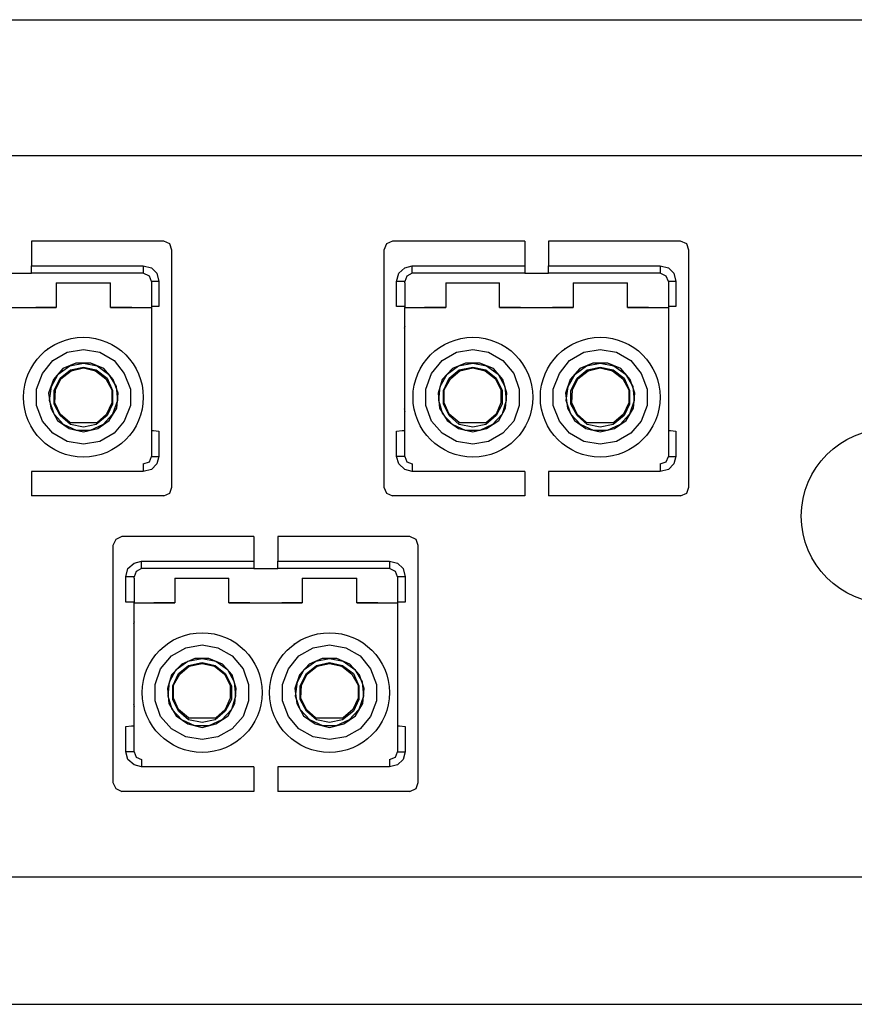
# Model space of a CAD drawing. Header units: millimetres. Extents: x 83969 to 163860, y -22594 to 4849.
# Tile 98 of 115: x 163510.77 to 163513.14, y -21346.69 to -21343.9. Entities that reach past the tile are written whole.
import ezdxf

# ---------------------------------------------------------------- set-up
doc = ezdxf.new("R2010")
doc.units = ezdxf.units.MM
doc.layers.get('0').update_dxf_attribs({"color": 251, "lineweight": 0})
doc.layers.add('! PT Opisy Legenda 2', color=7, linetype='Continuous')

# ---------------------------------------------------------------- blocks, each defined once
blk = doc.blocks.new('Panel QuickNet na 4 sloty_1U')
at = {"color": 0}
for p, q in [((46.6725, 4.445), (2.2225, 4.4431)), ((13.4194, 3.8303), (3.6243, 3.8303)), ((13.4194, 0.5745), (3.6243, 0.5745)), ((2.2225, 0), (46.6725, 0))]:
    blk.add_line(p, q, dxfattribs=at)
blk = doc.blocks.new('FAP - 6xLC_poziom')
at = {"color": 0}
for p, q in [((9.9334, 3.2558), (0.1383, 3.2558)), ((6.3477, 2.8702), (5.7513, 2.8702)), ((5.7513, 2.8702), (5.7513, 2.7595)), ((6.3754, 2.8579), (6.3477, 2.8702)), ((6.3846, 2.8302), (6.3754, 2.8579)), ((7.3532, 2.8579), (7.3409, 2.8302)), ((7.3809, 2.8702), (7.3532, 2.8579)), ((7.9773, 2.8702), (7.3809, 2.8702)), ((7.9773, 2.8702), (7.9773, 2.7595)), ((8.6814, 2.8702), (8.0849, 2.8702)), ((8.0849, 2.8702), (8.0849, 2.7595)), ((8.709, 2.8579), (8.6814, 2.8702)), ((8.7183, 2.8302), (8.709, 2.8579)), ((6.3846, 1.7603), (6.3846, 2.8302)), ((8.7183, 1.7603), (8.7183, 2.8302)), ((5.7513, 2.7595), (6.2555, 2.7595)), ((5.7513, 2.7349), (5.7513, 2.7595)), ((6.2555, 2.7595), (6.2555, 2.7349)), ((6.2555, 2.7595), (6.2924, 2.7503)), ((7.4362, 2.7503), (7.4701, 2.7595)), ((7.4701, 2.7595), (7.9773, 2.7595)), ((7.4701, 2.7349), (7.4701, 2.7595)), ((7.9773, 2.7595), (7.9773, 2.7349)), ((8.0849, 2.7595), (8.5891, 2.7595)), ((8.0849, 2.7349), (8.0849, 2.7595)), ((8.5891, 2.7595), (8.5891, 2.7349)), ((8.5891, 2.7595), (8.626, 2.7503)), ((5.6437, 2.7257), (5.7513, 2.7257)), ((5.7513, 2.7257), (5.7513, 2.7349)), ((6.2555, 2.7257), (5.7513, 2.7257)), ((6.2555, 2.7349), (6.2555, 2.7257)), ((6.2832, 2.7134), (6.2555, 2.7257)), ((6.2924, 2.6888), (6.2832, 2.7134)), ((6.2924, 2.7503), (6.317, 2.7257)), ((6.317, 2.7257), (6.3262, 2.6888)), ((7.3994, 2.6888), (7.4086, 2.7257)), ((7.4086, 2.7257), (7.4362, 2.7503)), ((7.4455, 2.7134), (7.4362, 2.6888)), ((7.4701, 2.7257), (7.4455, 2.7134)), ((7.4701, 2.7257), (7.4701, 2.7349)), ((7.9773, 2.7257), (7.4701, 2.7257)), ((7.9773, 2.7349), (7.9773, 2.7257)), ((7.9773, 2.7257), (8.0849, 2.7257)), ((8.0849, 2.7257), (8.0849, 2.7349)), ((8.5891, 2.7257), (8.0849, 2.7257)), ((8.5891, 2.7349), (8.5891, 2.7257)), ((8.6168, 2.7134), (8.5891, 2.7257)), ((8.626, 2.6888), (8.6168, 2.7134)), ((8.626, 2.7503), (8.6506, 2.7257)), ((8.6506, 2.7257), (8.6599, 2.6888)), ((5.862, 2.6826), (5.862, 2.5719)), ((5.862, 2.6826), (6.1079, 2.6826)), ((6.1079, 2.5719), (6.1079, 2.6826)), ((6.2924, 2.6888), (6.2924, 2.6826)), ((6.3016, 2.6888), (6.2924, 2.6888)), ((6.2924, 2.6826), (6.2924, 2.5719)), ((6.3262, 2.6888), (6.3016, 2.6888)), ((6.3262, 2.6888), (6.3262, 2.575)), ((7.3994, 2.575), (7.3994, 2.6888)), ((7.4239, 2.6888), (7.3994, 2.6888)), ((7.4362, 2.6888), (7.4239, 2.6888)), ((7.4362, 2.6826), (7.4362, 2.6888)), ((7.4362, 2.6826), (7.4362, 2.5719)), ((7.6207, 2.6826), (7.6207, 2.5719)), ((7.6207, 2.6826), (7.8636, 2.6826)), ((7.8636, 2.5719), (7.8636, 2.6826)), ((8.1956, 2.6826), (8.1956, 2.5719)), ((8.1956, 2.6826), (8.4416, 2.6826)), ((8.4416, 2.5719), (8.4416, 2.6826)), ((8.626, 2.6888), (8.626, 2.6826)), ((8.6353, 2.6888), (8.626, 2.6888)), ((8.626, 2.6826), (8.626, 2.5719)), ((8.6599, 2.6888), (8.6353, 2.6888)), ((8.6599, 2.6888), (8.6599, 2.575)), ((5.53, 2.5719), (5.862, 2.5719)), ((5.862, 2.5719), (5.7698, 2.5719)), ((6.2033, 2.5719), (6.1079, 2.5719)), ((6.1079, 2.5719), (6.2924, 2.5719)), ((6.3016, 2.575), (6.2924, 2.575)), ((6.2924, 2.5719), (6.2924, 2.4982)), ((6.3262, 2.575), (6.3016, 2.575)), ((7.4239, 2.575), (7.3994, 2.575)), ((7.4362, 2.575), (7.4239, 2.575)), ((7.4362, 2.5719), (7.6207, 2.5719)), ((7.4362, 2.4982), (7.4362, 2.5719)), ((7.6207, 2.5719), (7.5254, 2.5719)), ((7.9589, 2.5719), (7.8636, 2.5719)), ((7.8636, 2.5719), (8.1956, 2.5719)), ((8.1956, 2.5719), (8.1034, 2.5719)), ((8.5369, 2.5719), (8.4416, 2.5719)), ((8.4416, 2.5719), (8.626, 2.5719)), ((8.6353, 2.575), (8.626, 2.575)), ((8.626, 2.5719), (8.626, 2.4982)), ((8.6599, 2.575), (8.6353, 2.575)), ((6.2924, 2.4982), (6.2924, 2.4459)), ((7.4362, 2.4459), (7.4362, 2.4982)), ((8.626, 2.4982), (8.626, 2.4459)), ((6.2924, 2.4459), (6.2924, 2.4213)), ((7.4362, 2.4859), (7.4332, 2.4766)), ((7.4362, 2.4213), (7.4362, 2.4459)), ((8.626, 2.4459), (8.626, 2.4213)), ((6.2924, 2.4213), (6.2924, 1.911)), ((7.4362, 1.911), (7.4362, 2.4213)), ((8.626, 2.4213), (8.626, 1.911)), ((5.8251, 2.3875), (5.8251, 2.3844)), ((5.8466, 2.3321), (5.9112, 2.369)), ((5.9112, 2.369), (5.985, 2.3813)), ((5.985, 2.3813), (6.0588, 2.369)), ((6.0588, 2.369), (6.1233, 2.3321)), ((7.6053, 2.3321), (7.6699, 2.369)), ((7.6699, 2.369), (7.7437, 2.3813)), ((7.7437, 2.3813), (7.8144, 2.369)), ((7.8144, 2.369), (7.879, 2.3321)), ((7.9005, 2.3844), (7.9005, 2.3875)), ((8.1587, 2.3875), (8.1587, 2.3844)), ((8.1802, 2.3321), (8.2448, 2.369)), ((8.2448, 2.369), (8.3186, 2.3813)), ((8.3186, 2.3813), (8.3924, 2.369)), ((8.3924, 2.369), (8.4569, 2.3321)), ((5.8005, 2.2737), (5.8466, 2.3321)), ((5.9512, 2.3198), (5.8927, 2.2953)), ((5.9235, 2.3075), (5.985, 2.3198)), ((6.0188, 2.3198), (5.9512, 2.3198)), ((5.985, 2.3198), (6.0465, 2.3075)), ((6.0772, 2.2953), (6.0188, 2.3198)), ((6.1233, 2.3321), (6.1694, 2.2737)), ((7.5561, 2.2737), (7.6053, 2.3321)), ((7.7099, 2.3198), (7.6515, 2.2953)), ((7.6791, 2.3075), (7.7437, 2.3198)), ((7.7744, 2.3198), (7.7099, 2.3198)), ((7.7437, 2.3198), (7.8052, 2.3075)), ((7.8359, 2.2953), (7.7744, 2.3198)), ((7.879, 2.3321), (7.9281, 2.2737)), ((8.1341, 2.2737), (8.1802, 2.3321)), ((8.2848, 2.3198), (8.2264, 2.2953)), ((8.2571, 2.3075), (8.3186, 2.3198)), ((8.3524, 2.3198), (8.2848, 2.3198)), ((8.3186, 2.3198), (8.3801, 2.3075)), ((8.4108, 2.2953), (8.3524, 2.3198)), ((8.4569, 2.3321), (8.5031, 2.2737)), ((5.7728, 2.203), (5.8005, 2.2737)), ((5.8405, 2.2153), (5.8712, 2.2707)), ((5.8927, 2.2953), (5.8497, 2.2461)), ((5.8712, 2.2707), (5.9235, 2.3075)), ((5.8804, 2.2522), (5.9266, 2.2891)), ((5.8835, 2.2491), (5.9296, 2.286)), ((5.9266, 2.2891), (5.985, 2.3014)), ((5.9296, 2.286), (5.985, 2.2983)), ((5.985, 2.3014), (6.0434, 2.2891)), ((5.985, 2.2983), (6.0403, 2.286)), ((6.0403, 2.286), (6.0864, 2.2491)), ((6.0434, 2.2891), (6.0926, 2.2522)), ((6.0465, 2.3075), (6.0987, 2.2707)), ((6.1202, 2.2461), (6.0772, 2.2953)), ((6.0987, 2.2707), (6.1325, 2.2153)), ((6.1694, 2.2737), (6.1971, 2.203)), ((7.5316, 2.203), (7.5561, 2.2737)), ((7.5961, 2.2153), (7.6269, 2.2707)), ((7.6515, 2.2953), (7.6053, 2.2461)), ((7.6269, 2.2707), (7.6791, 2.3075)), ((7.6361, 2.2522), (7.6822, 2.2891)), ((7.6422, 2.2491), (7.6853, 2.286)), ((7.6822, 2.2891), (7.7437, 2.3014)), ((7.6853, 2.286), (7.7437, 2.2983)), ((7.7437, 2.3014), (7.8021, 2.2891)), ((7.7437, 2.2983), (7.799, 2.286)), ((7.799, 2.286), (7.8451, 2.2491)), ((7.8021, 2.2891), (7.8482, 2.2522)), ((7.8052, 2.3075), (7.8574, 2.2707)), ((7.879, 2.2461), (7.8359, 2.2953)), ((7.8574, 2.2707), (7.8882, 2.2153)), ((7.9281, 2.2737), (7.9527, 2.203)), ((8.1065, 2.203), (8.1341, 2.2737)), ((8.1741, 2.2153), (8.2048, 2.2707)), ((8.2264, 2.2953), (8.1833, 2.2461)), ((8.2048, 2.2707), (8.2571, 2.3075)), ((8.2141, 2.2522), (8.2602, 2.2891)), ((8.2171, 2.2491), (8.2633, 2.286)), ((8.2602, 2.2891), (8.3186, 2.3014)), ((8.2633, 2.286), (8.3186, 2.2983)), ((8.3186, 2.3014), (8.377, 2.2891)), ((8.3186, 2.2983), (8.3739, 2.286)), ((8.3739, 2.286), (8.4201, 2.2491)), ((8.377, 2.2891), (8.4262, 2.2522)), ((8.3801, 2.3075), (8.4323, 2.2707)), ((8.4539, 2.2461), (8.4108, 2.2953)), ((8.4323, 2.2707), (8.4662, 2.2153)), ((8.5031, 2.2737), (8.5307, 2.203)), ((5.8497, 2.2461), (5.8282, 2.1846)), ((5.8528, 2.1969), (5.8804, 2.2522)), ((5.8589, 2.1999), (5.8835, 2.2491)), ((6.0864, 2.2491), (6.1141, 2.1999)), ((6.0926, 2.2522), (6.1172, 2.1969)), ((6.1418, 2.1846), (6.1202, 2.2461)), ((7.6053, 2.2461), (7.5869, 2.1846)), ((7.6115, 2.1969), (7.6361, 2.2522)), ((7.6146, 2.1999), (7.6422, 2.2491)), ((7.8451, 2.2491), (7.8697, 2.1999)), ((7.8482, 2.2522), (7.8759, 2.1969)), ((7.8974, 2.1846), (7.879, 2.2461)), ((8.1833, 2.2461), (8.1618, 2.1846)), ((8.1864, 2.1969), (8.2141, 2.2522)), ((8.1925, 2.1999), (8.2171, 2.2491)), ((8.4201, 2.2491), (8.4477, 2.1999)), ((8.4262, 2.2522), (8.4508, 2.1969)), ((8.4754, 2.1846), (8.4539, 2.2461)), ((5.7728, 2.1292), (5.7728, 2.203)), ((5.8282, 2.1846), (5.8374, 2.1169)), ((5.8313, 2.1508), (5.8405, 2.2153)), ((5.8528, 2.1354), (5.8528, 2.1969)), ((5.8558, 2.1415), (5.8589, 2.1999)), ((6.1141, 2.1999), (6.1141, 2.1415)), ((6.1172, 2.1969), (6.1172, 2.1354)), ((6.1325, 2.2153), (6.1387, 2.1508)), ((6.1356, 2.1169), (6.1418, 2.1846)), ((6.1971, 2.203), (6.1971, 2.1292)), ((7.5316, 2.1292), (7.5316, 2.203)), ((7.5869, 2.1846), (7.593, 2.1169)), ((7.59, 2.1508), (7.5961, 2.2153)), ((7.6115, 2.1354), (7.6115, 2.1969)), ((7.6146, 2.1415), (7.6146, 2.1999)), ((7.8697, 2.1999), (7.8697, 2.1415)), ((7.8759, 2.1969), (7.8759, 2.1354)), ((7.8882, 2.2153), (7.8943, 2.1508)), ((7.8913, 2.1169), (7.8974, 2.1846)), ((7.9527, 2.203), (7.9527, 2.1292)), ((8.1065, 2.1292), (8.1065, 2.203)), ((8.1618, 2.1846), (8.171, 2.1169)), ((8.1649, 2.1508), (8.1741, 2.2153)), ((8.1864, 2.1354), (8.1864, 2.1969)), ((8.1895, 2.1415), (8.1925, 2.1999)), ((8.4477, 2.1999), (8.4477, 2.1415)), ((8.4508, 2.1969), (8.4508, 2.1354)), ((8.4662, 2.2153), (8.4723, 2.1508)), ((8.4692, 2.1169), (8.4754, 2.1846)), ((8.5307, 2.203), (8.5307, 2.1292)), ((5.8528, 2.0893), (5.8313, 2.1508)), ((5.8804, 2.0831), (5.8528, 2.1354)), ((5.8804, 2.0893), (5.8558, 2.1415)), ((6.1141, 2.1415), (6.0895, 2.0893)), ((6.1172, 2.1354), (6.0926, 2.0831)), ((6.1387, 2.1508), (6.1172, 2.0893)), ((7.6084, 2.0893), (7.59, 2.1508)), ((7.6361, 2.0831), (7.6115, 2.1354)), ((7.6361, 2.0893), (7.6146, 2.1415)), ((7.8697, 2.1415), (7.8482, 2.0893)), ((7.8759, 2.1354), (7.8482, 2.0831)), ((7.8943, 2.1508), (7.8759, 2.0893)), ((8.1864, 2.0893), (8.1649, 2.1508)), ((8.2141, 2.0831), (8.1864, 2.1354)), ((8.2141, 2.0893), (8.1895, 2.1415)), ((8.4477, 2.1415), (8.4231, 2.0893)), ((8.4508, 2.1354), (8.4262, 2.0831)), ((8.4723, 2.1508), (8.4508, 2.0893)), ((5.8005, 2.0585), (5.7728, 2.1292)), ((5.8374, 2.1169), (5.8681, 2.0616)), ((5.8958, 2.0432), (5.8528, 2.0893)), ((5.9235, 2.0524), (5.8804, 2.0893)), ((6.0895, 2.0893), (6.0465, 2.0524)), ((6.1172, 2.0893), (6.0741, 2.0432)), ((6.1018, 2.0616), (6.1356, 2.1169)), ((6.1971, 2.1292), (6.1694, 2.0585)), ((7.4332, 2.1139), (7.4362, 2.1016)), ((7.5561, 2.0585), (7.5316, 2.1292)), ((7.593, 2.1169), (7.6269, 2.0616)), ((7.6515, 2.0432), (7.6084, 2.0893)), ((7.6822, 2.0524), (7.6361, 2.0893)), ((7.8482, 2.0893), (7.8052, 2.0524)), ((7.8759, 2.0893), (7.8328, 2.0432)), ((7.8605, 2.0616), (7.8913, 2.1169)), ((7.9527, 2.1292), (7.9281, 2.0585)), ((8.1341, 2.0585), (8.1065, 2.1292)), ((8.171, 2.1169), (8.2018, 2.0616)), ((8.2294, 2.0432), (8.1864, 2.0893)), ((8.2571, 2.0524), (8.2141, 2.0893)), ((8.4231, 2.0893), (8.3801, 2.0524)), ((8.4508, 2.0893), (8.4078, 2.0432)), ((8.4354, 2.0616), (8.4692, 2.1169)), ((8.5307, 2.1292), (8.5031, 2.0585)), ((5.8466, 2.0032), (5.8005, 2.0585)), ((5.8681, 2.0616), (5.9204, 2.0247)), ((5.9266, 2.0432), (5.8804, 2.0831)), ((5.9235, 2.0524), (6.0465, 2.0524)), ((5.9235, 2.0462), (5.9235, 2.0524)), ((6.0926, 2.0831), (6.0434, 2.0432)), ((6.0495, 2.0247), (6.1018, 2.0616)), ((6.1694, 2.0585), (6.1233, 2.0032)), ((7.6053, 2.0032), (7.5561, 2.0585)), ((7.6269, 2.0616), (7.6791, 2.0247)), ((7.6822, 2.0432), (7.6361, 2.0831)), ((7.6791, 2.0462), (7.6822, 2.0524)), ((7.6822, 2.0524), (7.8052, 2.0524)), ((7.8482, 2.0831), (7.8021, 2.0432)), ((7.8052, 2.0247), (7.8605, 2.0616)), ((7.9281, 2.0585), (7.879, 2.0032)), ((8.1802, 2.0032), (8.1341, 2.0585)), ((8.2018, 2.0616), (8.254, 2.0247)), ((8.2602, 2.0432), (8.2141, 2.0831)), ((8.2571, 2.0524), (8.3801, 2.0524)), ((8.2571, 2.0462), (8.2571, 2.0524)), ((8.4262, 2.0831), (8.377, 2.0432)), ((8.3832, 2.0247), (8.4354, 2.0616)), ((8.5031, 2.0585), (8.4569, 2.0032)), ((5.9112, 1.9663), (5.8466, 2.0032)), ((5.9542, 2.0155), (5.8958, 2.0432)), ((5.9204, 2.0247), (5.985, 2.0093)), ((5.985, 2.0309), (5.9266, 2.0432)), ((6.0157, 2.0155), (5.9542, 2.0155)), ((6.0434, 2.0432), (5.985, 2.0309)), ((5.985, 2.0093), (6.0495, 2.0247)), ((6.0741, 2.0432), (6.0157, 2.0155)), ((6.1233, 2.0032), (6.0588, 1.9663)), ((6.2924, 2.0155), (6.3016, 2.0155)), ((6.3016, 2.0155), (6.3262, 2.0124)), ((6.3262, 2.0124), (6.3262, 1.8987)), ((7.3994, 2.0124), (7.4239, 2.0155)), ((7.3994, 1.8987), (7.3994, 2.0124)), ((7.4239, 2.0155), (7.4362, 2.0155)), ((7.6699, 1.9663), (7.6053, 2.0032)), ((7.7099, 2.0155), (7.6515, 2.0432)), ((7.6791, 2.0247), (7.7437, 2.0093)), ((7.7437, 2.0309), (7.6822, 2.0432)), ((7.7744, 2.0155), (7.7099, 2.0155)), ((7.8021, 2.0432), (7.7437, 2.0309)), ((7.7437, 2.0093), (7.8052, 2.0247)), ((7.8328, 2.0432), (7.7744, 2.0155)), ((7.879, 2.0032), (7.8144, 1.9663)), ((8.2448, 1.9663), (8.1802, 2.0032)), ((8.2879, 2.0155), (8.2294, 2.0432)), ((8.254, 2.0247), (8.3186, 2.0093)), ((8.3186, 2.0309), (8.2602, 2.0432)), ((8.3493, 2.0155), (8.2879, 2.0155)), ((8.377, 2.0432), (8.3186, 2.0309)), ((8.3186, 2.0093), (8.3832, 2.0247)), ((8.4078, 2.0432), (8.3493, 2.0155)), ((8.4569, 2.0032), (8.3924, 1.9663)), ((8.626, 2.0155), (8.6353, 2.0155)), ((8.6353, 2.0155), (8.6599, 2.0124)), ((8.6599, 2.0124), (8.6599, 1.8987)), ((5.985, 1.954), (5.9112, 1.9663)), ((6.0588, 1.9663), (5.985, 1.954)), ((7.7437, 1.954), (7.6699, 1.9663)), ((7.8144, 1.9663), (7.7437, 1.954)), ((8.3186, 1.954), (8.2448, 1.9663)), ((8.3924, 1.9663), (8.3186, 1.954)), ((6.2555, 1.8648), (6.2832, 1.8741)), ((6.2832, 1.8741), (6.2924, 1.8987)), ((6.2924, 1.911), (6.2924, 1.8987)), ((6.2924, 1.8987), (6.3016, 1.8987)), ((6.3016, 1.8987), (6.3262, 1.8987)), ((6.3262, 1.8987), (6.317, 1.8648)), ((7.4239, 1.8987), (7.3994, 1.8987)), ((7.4086, 1.8648), (7.3994, 1.8987)), ((7.4362, 1.8987), (7.4239, 1.8987)), ((7.4362, 1.8987), (7.4362, 1.911)), ((7.4362, 1.8987), (7.4455, 1.8741)), ((7.4455, 1.8741), (7.4701, 1.8648)), ((8.5891, 1.8648), (8.6168, 1.8741)), ((8.6168, 1.8741), (8.626, 1.8987)), ((8.626, 1.911), (8.626, 1.8987)), ((8.626, 1.8987), (8.6353, 1.8987)), ((8.6353, 1.8987), (8.6599, 1.8987)), ((8.6599, 1.8987), (8.6506, 1.8648)), ((6.2555, 1.831), (5.7513, 1.831)), ((5.7513, 1.831), (5.7513, 1.7203)), ((6.2555, 1.8648), (6.2555, 1.8556)), ((6.2555, 1.8556), (6.2555, 1.831)), ((6.2924, 1.8402), (6.2555, 1.831)), ((6.317, 1.8648), (6.2924, 1.8402)), ((7.4362, 1.8402), (7.4086, 1.8648)), ((7.4701, 1.831), (7.4362, 1.8402)), ((7.4701, 1.8648), (7.4701, 1.8556)), ((7.4701, 1.8556), (7.4701, 1.831)), ((7.9773, 1.831), (7.4701, 1.831)), ((7.9773, 1.831), (7.9773, 1.7203)), ((8.5891, 1.831), (8.0849, 1.831)), ((8.0849, 1.831), (8.0849, 1.7203)), ((8.5891, 1.8648), (8.5891, 1.8556)), ((8.5891, 1.8556), (8.5891, 1.831)), ((8.626, 1.8402), (8.5891, 1.831)), ((8.6506, 1.8648), (8.626, 1.8402)), ((6.3754, 1.7326), (6.3846, 1.7603)), ((7.3409, 1.7603), (7.3532, 1.7326)), ((8.709, 1.7326), (8.7183, 1.7603)), ((6.3477, 1.7203), (5.7513, 1.7203)), ((6.3477, 1.7203), (6.3754, 1.7326)), ((7.3532, 1.7326), (7.3809, 1.7203)), ((7.9773, 1.7203), (7.3809, 1.7203)), ((8.6814, 1.7203), (8.0849, 1.7203)), ((8.6814, 1.7203), (8.709, 1.7326)), ((6.1309, 1.5244), (6.1186, 1.4967)), ((6.1585, 1.5367), (6.1309, 1.5244)), ((6.755, 1.5367), (6.1585, 1.5367)), ((6.755, 1.5367), (6.755, 1.426)), ((7.459, 1.5367), (6.8626, 1.5367)), ((6.8626, 1.5367), (6.8626, 1.426)), ((7.4867, 1.5244), (7.459, 1.5367)), ((7.4959, 1.4967), (7.4867, 1.5244)), ((7.4959, 0.4268), (7.4959, 1.4967)), ((6.2139, 1.4168), (6.2477, 1.426)), ((6.2477, 1.426), (6.755, 1.426)), ((6.2477, 1.4014), (6.2477, 1.426)), ((6.755, 1.426), (6.755, 1.4014)), ((6.8626, 1.426), (7.3668, 1.426)), ((6.8626, 1.4014), (6.8626, 1.426)), ((7.3668, 1.426), (7.3668, 1.4014)), ((7.3668, 1.426), (7.4037, 1.4168)), ((6.177, 1.3553), (6.1862, 1.3922)), ((6.1862, 1.3922), (6.2139, 1.4168)), ((6.2231, 1.3799), (6.2139, 1.3553)), ((6.2477, 1.3922), (6.2231, 1.3799)), ((6.2477, 1.3922), (6.2477, 1.4014)), ((6.755, 1.3922), (6.2477, 1.3922)), ((6.755, 1.4014), (6.755, 1.3922)), ((6.755, 1.3922), (6.8626, 1.3922)), ((6.8626, 1.3922), (6.8626, 1.4014)), ((7.3668, 1.3922), (6.8626, 1.3922)), ((7.3668, 1.4014), (7.3668, 1.3922)), ((7.3944, 1.3799), (7.3668, 1.3922)), ((7.4037, 1.3553), (7.3944, 1.3799)), ((7.4037, 1.4168), (7.4283, 1.3922)), ((7.4283, 1.3922), (7.4375, 1.3553)), ((6.177, 1.2415), (6.177, 1.3553)), ((6.2016, 1.3553), (6.177, 1.3553)), ((6.2139, 1.3553), (6.2016, 1.3553)), ((6.2139, 1.3491), (6.2139, 1.3553)), ((6.2139, 1.3491), (6.2139, 1.2384)), ((6.3983, 1.3491), (6.3983, 1.2384)), ((6.3983, 1.3491), (6.6412, 1.3491)), ((6.6412, 1.2384), (6.6412, 1.3491)), ((6.9732, 1.3491), (6.9732, 1.2384)), ((6.9732, 1.3491), (7.2192, 1.3491)), ((7.2192, 1.2384), (7.2192, 1.3491)), ((7.4037, 1.3553), (7.4037, 1.3491)), ((7.4129, 1.3553), (7.4037, 1.3553)), ((7.4037, 1.3491), (7.4037, 1.2384)), ((7.4375, 1.3553), (7.4129, 1.3553)), ((7.4375, 1.3553), (7.4375, 1.2415)), ((6.2016, 1.2415), (6.177, 1.2415)), ((6.2139, 1.2415), (6.2016, 1.2415)), ((6.2139, 1.2384), (6.3983, 1.2384)), ((6.2139, 1.1647), (6.2139, 1.2384)), ((6.3983, 1.2384), (6.303, 1.2384)), ((6.7365, 1.2384), (6.6412, 1.2384)), ((6.6412, 1.2384), (6.9732, 1.2384)), ((6.9732, 1.2384), (6.881, 1.2384)), ((7.3145, 1.2384), (7.2192, 1.2384)), ((7.2192, 1.2384), (7.4037, 1.2384)), ((7.4129, 1.2415), (7.4037, 1.2415)), ((7.4037, 1.2384), (7.4037, 1.1647)), ((7.4375, 1.2415), (7.4129, 1.2415)), ((6.2139, 1.1124), (6.2139, 1.1647)), ((7.4037, 1.1647), (7.4037, 1.1124)), ((6.2139, 1.1524), (6.2108, 1.1431)), ((6.2139, 1.0878), (6.2139, 1.1124)), ((7.4037, 1.1124), (7.4037, 1.0878)), ((6.2139, 0.5775), (6.2139, 1.0878)), ((7.4037, 1.0878), (7.4037, 0.5775)), ((6.383, 0.9986), (6.4475, 1.0355)), ((6.4475, 1.0355), (6.5213, 1.0478)), ((6.5213, 1.0478), (6.592, 1.0355)), ((6.592, 1.0355), (6.6566, 0.9986)), ((6.6781, 1.0509), (6.6781, 1.054)), ((6.9364, 1.054), (6.9364, 1.0509)), ((6.9579, 0.9986), (7.0224, 1.0355)), ((7.0224, 1.0355), (7.0962, 1.0478)), ((7.0962, 1.0478), (7.17, 1.0355)), ((7.17, 1.0355), (7.2346, 0.9986)), ((6.3338, 0.9402), (6.383, 0.9986)), ((6.4875, 0.9863), (6.4291, 0.9618)), ((6.4567, 0.974), (6.5213, 0.9863)), ((6.5521, 0.9863), (6.4875, 0.9863)), ((6.5213, 0.9863), (6.5828, 0.974)), ((6.6135, 0.9618), (6.5521, 0.9863)), ((6.6566, 0.9986), (6.7058, 0.9402)), ((6.9118, 0.9402), (6.9579, 0.9986)), ((7.0624, 0.9863), (7.004, 0.9618)), ((7.0347, 0.974), (7.0962, 0.9863)), ((7.13, 0.9863), (7.0624, 0.9863)), ((7.0962, 0.9863), (7.1577, 0.974)), ((7.1885, 0.9618), (7.13, 0.9863)), ((7.2346, 0.9986), (7.2807, 0.9402)), ((6.3092, 0.8695), (6.3338, 0.9402)), ((6.3737, 0.8818), (6.4045, 0.9372)), ((6.4291, 0.9618), (6.383, 0.9126)), ((6.4045, 0.9372), (6.4567, 0.974)), ((6.4137, 0.9187), (6.4598, 0.9556)), ((6.4199, 0.9156), (6.4629, 0.9525)), ((6.4598, 0.9556), (6.5213, 0.9679)), ((6.4629, 0.9525), (6.5213, 0.9648)), ((6.5213, 0.9679), (6.5797, 0.9556)), ((6.5213, 0.9648), (6.5766, 0.9525)), ((6.5766, 0.9525), (6.6228, 0.9156)), ((6.5797, 0.9556), (6.6258, 0.9187)), ((6.5828, 0.974), (6.6351, 0.9372)), ((6.6566, 0.9126), (6.6135, 0.9618)), ((6.6351, 0.9372), (6.6658, 0.8818)), ((6.7058, 0.9402), (6.7304, 0.8695)), ((6.8841, 0.8695), (6.9118, 0.9402)), ((6.9517, 0.8818), (6.9825, 0.9372)), ((7.004, 0.9618), (6.9609, 0.9126)), ((6.9825, 0.9372), (7.0347, 0.974)), ((6.9917, 0.9187), (7.0378, 0.9556)), ((6.9948, 0.9156), (7.0409, 0.9525)), ((7.0378, 0.9556), (7.0962, 0.9679)), ((7.0409, 0.9525), (7.0962, 0.9648)), ((7.0962, 0.9679), (7.1546, 0.9556)), ((7.0962, 0.9648), (7.1516, 0.9525)), ((7.1516, 0.9525), (7.1977, 0.9156)), ((7.1546, 0.9556), (7.2038, 0.9187)), ((7.1577, 0.974), (7.21, 0.9372)), ((7.2315, 0.9126), (7.1885, 0.9618)), ((7.21, 0.9372), (7.2438, 0.8818)), ((7.2807, 0.9402), (7.3084, 0.8695)), ((6.383, 0.9126), (6.3645, 0.8511)), ((6.3891, 0.8634), (6.4137, 0.9187)), ((6.3922, 0.8664), (6.4199, 0.9156)), ((6.6228, 0.9156), (6.6474, 0.8664)), ((6.6258, 0.9187), (6.6535, 0.8634)), ((6.675, 0.8511), (6.6566, 0.9126)), ((6.9609, 0.9126), (6.9394, 0.8511)), ((6.964, 0.8634), (6.9917, 0.9187)), ((6.9702, 0.8664), (6.9948, 0.9156)), ((7.1977, 0.9156), (7.2253, 0.8664)), ((7.2038, 0.9187), (7.2284, 0.8634)), ((7.253, 0.8511), (7.2315, 0.9126)), ((6.3092, 0.7957), (6.3092, 0.8695)), ((6.3645, 0.8511), (6.3707, 0.7834)), ((6.3676, 0.8173), (6.3737, 0.8818)), ((6.3891, 0.8019), (6.3891, 0.8634)), ((6.3922, 0.808), (6.3922, 0.8664)), ((6.6474, 0.8664), (6.6474, 0.808)), ((6.6535, 0.8634), (6.6535, 0.8019)), ((6.6658, 0.8818), (6.672, 0.8173)), ((6.6689, 0.7834), (6.675, 0.8511)), ((6.7304, 0.8695), (6.7304, 0.7957)), ((6.8841, 0.7957), (6.8841, 0.8695)), ((6.9394, 0.8511), (6.9487, 0.7834)), ((6.9425, 0.8173), (6.9517, 0.8818)), ((6.964, 0.8019), (6.964, 0.8634)), ((6.9671, 0.808), (6.9702, 0.8664)), ((7.2253, 0.8664), (7.2253, 0.808)), ((7.2284, 0.8634), (7.2284, 0.8019)), ((7.2438, 0.8818), (7.2499, 0.8173)), ((7.2469, 0.7834), (7.253, 0.8511)), ((7.3084, 0.8695), (7.3084, 0.7957)), ((6.386, 0.7558), (6.3676, 0.8173)), ((6.4137, 0.7496), (6.3891, 0.8019)), ((6.4137, 0.7558), (6.3922, 0.808)), ((6.6474, 0.808), (6.6258, 0.7558)), ((6.6535, 0.8019), (6.6258, 0.7496)), ((6.672, 0.8173), (6.6535, 0.7558)), ((6.964, 0.7558), (6.9425, 0.8173)), ((6.9917, 0.7496), (6.964, 0.8019)), ((6.9917, 0.7558), (6.9671, 0.808)), ((7.2253, 0.808), (7.2008, 0.7558)), ((7.2284, 0.8019), (7.2038, 0.7496)), ((7.2499, 0.8173), (7.2284, 0.7558)), ((6.2108, 0.7804), (6.2139, 0.7681)), ((6.3338, 0.725), (6.3092, 0.7957)), ((6.3707, 0.7834), (6.4045, 0.7281)), ((6.4291, 0.7097), (6.386, 0.7558)), ((6.4598, 0.7189), (6.4137, 0.7558)), ((6.6258, 0.7558), (6.5828, 0.7189)), ((6.6535, 0.7558), (6.6105, 0.7097)), ((6.6381, 0.7281), (6.6689, 0.7834)), ((6.7304, 0.7957), (6.7058, 0.725)), ((6.9118, 0.725), (6.8841, 0.7957)), ((6.9487, 0.7834), (6.9794, 0.7281)), ((7.0071, 0.7097), (6.964, 0.7558)), ((7.0347, 0.7189), (6.9917, 0.7558)), ((7.2008, 0.7558), (7.1577, 0.7189)), ((7.2284, 0.7558), (7.1854, 0.7097)), ((7.213, 0.7281), (7.2469, 0.7834)), ((7.3084, 0.7957), (7.2807, 0.725)), ((6.383, 0.6697), (6.3338, 0.725)), ((6.4045, 0.7281), (6.4567, 0.6912)), ((6.4598, 0.7097), (6.4137, 0.7496)), ((6.4567, 0.7127), (6.4598, 0.7189)), ((6.4598, 0.7189), (6.5828, 0.7189)), ((6.6258, 0.7496), (6.5797, 0.7097)), ((6.5828, 0.6912), (6.6381, 0.7281)), ((6.7058, 0.725), (6.6566, 0.6697)), ((6.9579, 0.6697), (6.9118, 0.725)), ((6.9794, 0.7281), (7.0317, 0.6912)), ((7.0378, 0.7097), (6.9917, 0.7496)), ((7.0347, 0.7189), (7.1577, 0.7189)), ((7.0347, 0.7127), (7.0347, 0.7189)), ((7.2038, 0.7496), (7.1546, 0.7097)), ((7.1608, 0.6912), (7.213, 0.7281)), ((7.2807, 0.725), (7.2346, 0.6697)), ((6.177, 0.6789), (6.2016, 0.682)), ((6.177, 0.5652), (6.177, 0.6789)), ((6.2016, 0.682), (6.2139, 0.682)), ((6.4475, 0.6328), (6.383, 0.6697)), ((6.4875, 0.682), (6.4291, 0.7097)), ((6.4567, 0.6912), (6.5213, 0.6758)), ((6.5213, 0.6974), (6.4598, 0.7097)), ((6.5521, 0.682), (6.4875, 0.682)), ((6.5797, 0.7097), (6.5213, 0.6974)), ((6.5213, 0.6758), (6.5828, 0.6912)), ((6.6105, 0.7097), (6.5521, 0.682)), ((6.6566, 0.6697), (6.592, 0.6328)), ((7.0224, 0.6328), (6.9579, 0.6697)), ((7.0655, 0.682), (7.0071, 0.7097)), ((7.0317, 0.6912), (7.0962, 0.6758)), ((7.0962, 0.6974), (7.0378, 0.7097)), ((7.127, 0.682), (7.0655, 0.682)), ((7.1546, 0.7097), (7.0962, 0.6974)), ((7.0962, 0.6758), (7.1608, 0.6912)), ((7.1854, 0.7097), (7.127, 0.682)), ((7.2346, 0.6697), (7.17, 0.6328)), ((7.4037, 0.682), (7.4129, 0.682)), ((7.4129, 0.682), (7.4375, 0.6789)), ((7.4375, 0.6789), (7.4375, 0.5652)), ((6.5213, 0.6205), (6.4475, 0.6328)), ((6.592, 0.6328), (6.5213, 0.6205)), ((7.0962, 0.6205), (7.0224, 0.6328)), ((7.17, 0.6328), (7.0962, 0.6205)), ((6.2016, 0.5652), (6.177, 0.5652)), ((6.1862, 0.5313), (6.177, 0.5652)), ((6.2139, 0.5652), (6.2016, 0.5652)), ((6.2139, 0.5652), (6.2139, 0.5775)), ((6.2139, 0.5652), (6.2231, 0.5406)), ((6.2231, 0.5406), (6.2477, 0.5313)), ((7.3668, 0.5313), (7.3944, 0.5406)), ((7.3944, 0.5406), (7.4037, 0.5652)), ((7.4037, 0.5775), (7.4037, 0.5652)), ((7.4037, 0.5652), (7.4129, 0.5652)), ((7.4129, 0.5652), (7.4375, 0.5652)), ((7.4375, 0.5652), (7.4283, 0.5313)), ((6.2139, 0.5067), (6.1862, 0.5313)), ((6.2477, 0.4975), (6.2139, 0.5067)), ((6.2477, 0.5313), (6.2477, 0.5221)), ((6.2477, 0.5221), (6.2477, 0.4975)), ((6.755, 0.4975), (6.2477, 0.4975)), ((6.755, 0.4975), (6.755, 0.3868)), ((7.3668, 0.4975), (6.8626, 0.4975)), ((6.8626, 0.4975), (6.8626, 0.3868)), ((7.3668, 0.5313), (7.3668, 0.5221)), ((7.3668, 0.5221), (7.3668, 0.4975)), ((7.4037, 0.5067), (7.3668, 0.4975)), ((7.4283, 0.5313), (7.4037, 0.5067)), ((6.1186, 0.4268), (6.1309, 0.3991)), ((7.4867, 0.3991), (7.4959, 0.4268)), ((6.1309, 0.3991), (6.1585, 0.3868)), ((6.755, 0.3868), (6.1585, 0.3868)), ((7.459, 0.3868), (6.8626, 0.3868)), ((7.459, 0.3868), (7.4867, 0.3991)), ((9.9334, 0), (0.1383, 0))]:
    blk.add_line(p, q, dxfattribs=at)
for points in [[(7.3409, 2.8302), (7.3409, 1.7603)], [(6.1186, 1.4967), (6.1186, 0.4268)]]:
    blk.add_lwpolyline(points, dxfattribs=at)
for centre, radius in [((5.985, 2.1661), 0.2705), ((7.7437, 2.1661), 0.2705), ((8.3186, 2.1661), 0.2705), ((9.6198, 1.6294), 0.3935), ((6.5213, 0.8326), 0.2705), ((7.0962, 0.8326), 0.2705)]:
    blk.add_circle(centre, radius, dxfattribs=at)

msp = doc.modelspace()

# ---------------------------------------------------------------- block references
at = {"layer": '! PT Opisy Legenda 2', "xscale": 0.6288110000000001, "yscale": 0.6288110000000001, "zscale": 0.6288110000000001}
for name, p in [('Panel QuickNet na 4 sloty_1U', (163504.9957, -21346.6902)), ('FAP - 6xLC_poziom', (163507.1878, -21346.3289))]:
    msp.add_blockref(name, p, dxfattribs=at)

doc.saveas('drawing.dxf')
